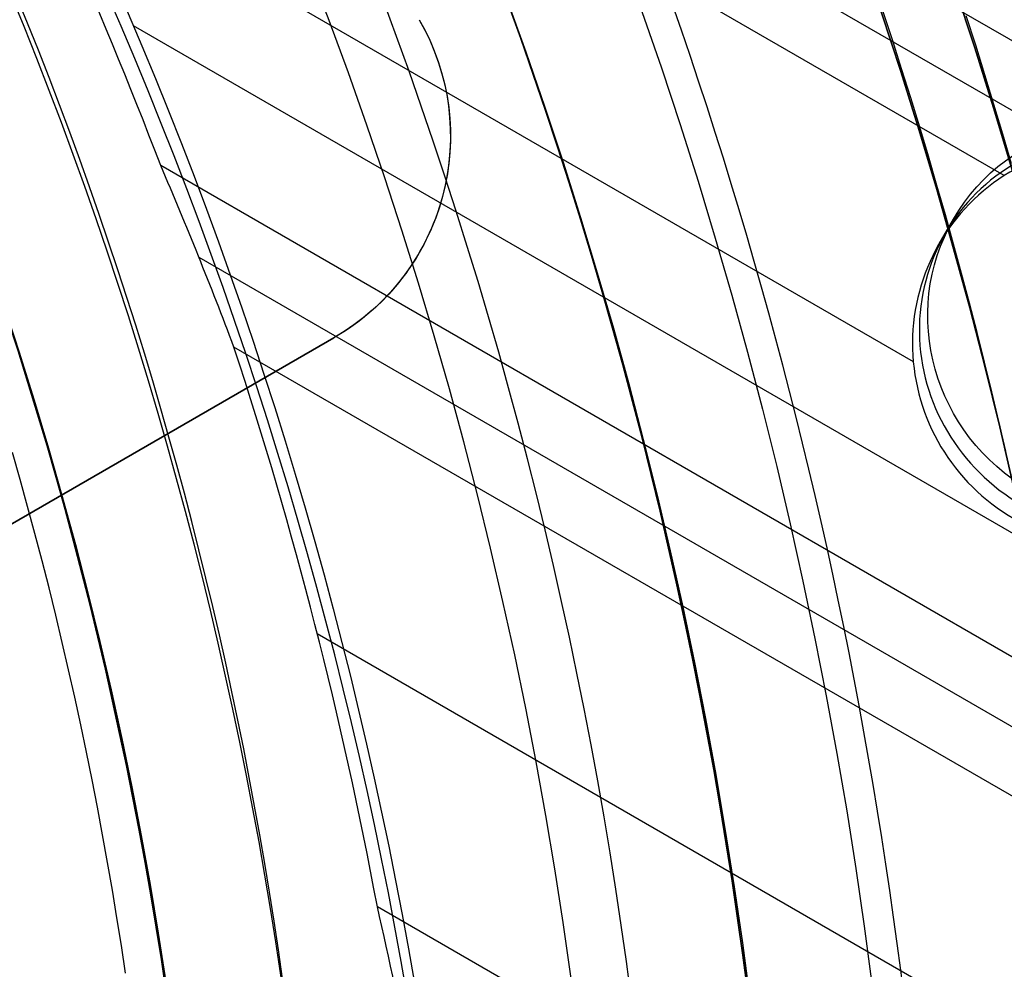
# Model space of a CAD drawing. Extents: x 19329 to 20306, y -2029 to -1182.
# Tile 57 of 66: x 19867 to 19880, y -1704 to -1692. Entities that reach past the tile are written whole.
import ezdxf

# ---------------------------------------------------------------- set-up
doc = ezdxf.new("R2010")
doc.units = 0
doc.layers.get('0').update_dxf_attribs({"linetype": 'CONTINUOUS'})
doc.layers.add('COLOR', color=7, linetype='CONTINUOUS')

msp = doc.modelspace()

# ---------------------------------------------------------------- linework, layer by layer
for p, q in [((20300.95874760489, -1934.874034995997, 53.12237642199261), (19867.95508140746, -1684.879251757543, 53.12237642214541)), ((19867.5667707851, -1685.55182548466, 53.54531990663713), (19881.10923237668, -1693.370569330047, 53.54531990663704)), ((19880.11541527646, -1693.693553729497, 53.96826339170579), (19867.17846016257, -1686.224399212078, 53.96826339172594)), ((19867.51220241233, -1689.487939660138, 54.33859664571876), (19878.94321702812, -1696.087639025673, 54.33859664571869)), ((20298.21375134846, -1939.628507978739, 56.44244927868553), (19868.90339399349, -1691.766057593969, 56.44244927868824)), ((20297.52268855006, -1940.825463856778, 54.7089298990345), (19869.25357596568, -1693.564176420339, 54.70892989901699)), ((19879.27788851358, -1694.571542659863, 54.1337583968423), (19879.46113234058, -1694.254155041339, 55.72119082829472)), ((19869.74523074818, -1694.74479841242, 55.13187338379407), (20297.13437792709, -1941.498037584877, 55.13187338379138)), ((19871.48369139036, -1695.784180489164, 261.0844421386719), (19848.96703089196, -1708.784180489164, 261.0844421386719)), ((19861.95741194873, -1701.284180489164, 258.0844421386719), (19871.48369139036, -1695.784180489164, 258.0844421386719)), ((20296.74606730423, -1942.170611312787, 55.55481686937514), (19870.19625731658, -1695.901963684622, 55.55481686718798)), ((19871.48369139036, -1695.784180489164, 258.0844421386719), (19871.48369139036, -1695.784180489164, 261.0844421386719)), ((19871.26964123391, -1699.592536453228, 55.92515012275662), (20295.41634840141, -1944.473752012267, 55.92515012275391)), ((20294.08662949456, -1946.776892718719, 56.29548337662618), (19872.04268126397, -1703.109705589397, 56.29548337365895))]:
    msp.add_line(p, q)
at = {"extrusion": (0.1124755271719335, 0.194813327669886, 0.9743700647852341)}
msp.add_lwpolyline([(-18054.37167406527, -8257.823916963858), (-18054.88222366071, -8257.51494856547), (-18055.39076947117, -8257.201283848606), (-18055.89725107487, -8256.882941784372), (-18056.4016082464, -8256.559942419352), (-18056.90378097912, -8256.232306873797), (-18057.40370950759, -8255.900057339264), (-18057.90133433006, -8255.563217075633), (-18058.39659623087, -8255.221810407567), (-18058.88943630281, -8254.87586272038), (-18059.37979596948, -8254.525400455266), (-18059.86761700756, -8254.170451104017), (-18060.35284156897, -8253.811043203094), (-18060.83541220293, -8253.447206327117), (-18061.31527187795, -8253.07897108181), (-18061.79236400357, -8252.706369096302), (-18062.26663245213, -8252.3294330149), (-18062.73802158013, -8251.948196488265), (-18063.2064762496, -8251.562694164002), (-18063.67194184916, -8251.172961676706), (-18064.13436431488, -8250.779035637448), (-18064.59369015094, -8250.380953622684), (-18065.04986644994, -8249.978754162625), (-18065.50284091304, -8249.572476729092), (-18065.95256186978, -8249.16216172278), (-18066.39897829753, -8248.747850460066), (-18066.84203984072, -8248.32958515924), (-18067.28169682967, -8247.90740892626), (-18067.71790029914, -8247.481365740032), (-18068.1506020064, -8247.051500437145), (-18068.57975444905, -8246.617858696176), (-18069.00531088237, -8246.180487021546), (-18069.42722533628, -8245.73943272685), (-18069.84545263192, -8245.294743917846), (-18070.25994839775, -8244.846469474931), (-18070.67066908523, -8244.394659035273), (-18071.07757198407, -8243.939362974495), (-18071.48061523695, -8243.480632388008), (-18071.87975785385, -8243.018519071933), (-18072.27495972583, -8242.55307550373), (-18072.66618163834, -8242.084354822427), (-18073.05338528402, -8241.61241080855), (-18073.436533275, -8241.137297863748), (-18073.81558915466, -8240.659070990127), (-18074.19051740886, -8240.177785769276), (-18074.56128347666, -8239.693498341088), (-18074.9278537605, -8239.206265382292), (-18075.29019563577, -8238.716144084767), (-18075.64827745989, -8238.223192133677), (-18076.00206858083, -8237.727467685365), (-18076.35153934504, -8237.229029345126), (-18076.69666110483, -8236.727936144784), (-18077.03740622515, -8236.224247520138), (-18077.37374808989, -8235.718023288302), (-18077.70566110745, -8235.209323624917), (-18078.03312071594, -8234.698209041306), (-18078.35610338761, -8234.184740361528), (-18078.67458663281, -8233.668978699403), (-18078.98854900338, -8233.150985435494), (-18079.29797009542, -8232.630822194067), (-18079.60283055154, -8232.108550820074), (-18079.90311206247, -8231.584233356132), (-18080.19879736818, -8231.057932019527), (-18080.48987025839, -8230.529709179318), (-18080.77631557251, -8229.999627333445), (-18081.05811919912, -8229.467749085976), (-18081.33526807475, -8228.934137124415), (-18081.60775018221, -8228.398854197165), (-18081.87555454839, -8227.861963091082), (-18082.1386712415, -8227.323526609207), (-18082.39709136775, -8226.783607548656), (-18082.65080706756, -8226.242268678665), (-18082.89981151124, -8225.699572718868), (-18083.14409889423, -8225.15558231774), (-18083.38366443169, -8224.61036003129), (-18083.61850435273, -8224.063968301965), (-18083.8486158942, -8223.51646943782), (-18084.07399729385, -8222.967925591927), (-18084.29464778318, -8222.418398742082), (-18084.51056757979, -8221.867950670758), (-18084.7217578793, -8221.316642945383), (-18084.92822084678, -8220.764536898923), (-18085.1299596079, -8220.211693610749), (-18085.32697823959, -8219.658173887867), (-18085.51928176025, -8219.104038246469), (-18085.70687611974, -8218.549346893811), (-18085.88976818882, -8217.994159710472), (-18086.06796574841, -8217.438536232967), (-18086.24147747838, -8216.882535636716), (-18086.41031294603, -8216.326216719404), (-18086.57448259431, -8215.769637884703), (-18086.73399772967, -8215.212857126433), (-18086.88887050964, -8214.655932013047), (-18087.03911393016, -8214.098919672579), (-18087.1847418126, -8213.541876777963), (-18087.32576879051, -8212.984859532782), (-18087.46221029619, -8212.427923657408), (-18087.59408254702, -8211.871124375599), (-18087.72140253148, -8211.314516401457), (-18087.84418799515, -8210.758153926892), (-18087.96245742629, -8210.202090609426), (-18088.07623004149, -8209.646379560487), (-18088.18552577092, -8209.091073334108), (-18088.29036524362, -8208.536223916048), (-18088.39076977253, -8207.981882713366), (-18088.48676133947, -8207.428100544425), (-18088.57836257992, -8206.874927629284), (-18088.66559676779, -8206.322413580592), (-18088.74848780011, -8205.77060739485), (-18088.82706018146, -8205.21955744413), (-18088.90133900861, -8204.669311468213), (-18088.97134995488, -8204.119916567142), (-18089.03711925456, -8203.571419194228), (-18089.09867368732, -8203.023865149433), (-18089.15604056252, -8202.477299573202), (-18089.20924770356, -8201.931766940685), (-18089.25832343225, -8201.387311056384), (-18089.30329655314, -8200.843975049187), (-18089.34419633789, -8200.301801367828), (-18089.38105250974, -8199.76083177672), (-18089.41389522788, -8199.221107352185), (-18089.44275507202, -8198.682668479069), (-18089.46766302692, -8198.14555484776), (-18089.48865046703, -8197.609805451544), (-18089.50574914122, -8197.075458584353), (-18089.51899115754, -8196.542551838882), (-18089.52840896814, -8196.011122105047), (-18089.53403535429, -8195.481205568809), (-18089.5359034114, -8194.952837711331), (-18089.53410419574, -8194.434296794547), (-18089.52868554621, -8193.914263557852), (-18089.51961616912, -8193.392771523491), (-18089.50686506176, -8192.869854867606), (-18089.49040152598, -8192.3455484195), (-18089.4701951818, -8191.819887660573), (-18089.4462159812, -8191.29290872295), (-18089.41843422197, -8190.764648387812), (-18089.38682056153, -8190.235144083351), (-18089.35134603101, -8189.704433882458), (-18089.31198204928, -8189.172556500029), (-18089.26870043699, -8188.63955128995), (-18089.22147343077, -8188.105458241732), (-18089.17027369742, -8187.570317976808), (-18089.11507434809, -8187.034171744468), (-18089.05584895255, -8186.497061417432), (-18088.99257155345, -8185.95902948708), (-18088.92521668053, -8185.4201190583), (-18088.85375936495, -8184.880373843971), (-18088.77817515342, -8184.339838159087), (-18088.69844012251, -8183.798556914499), (-18088.61453089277, -8183.256575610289), (-18088.52642464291, -8182.713940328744), (-18088.43409912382, -8182.170697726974), (-18088.33753267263, -8181.62689502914), (-18088.23670422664, -8181.082580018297), (-18088.13159333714, -8180.537801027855), (-18088.02218018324, -8179.992606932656), (-18087.90844558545, -8179.447047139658), (-18087.79037101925, -8178.901171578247), (-18087.66793862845, -8178.355030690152), (-18087.54113123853, -8177.808675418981), (-18087.40993236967, -8177.262157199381), (-18087.27432624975, -8176.715527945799), (-18087.1342978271, -8176.168840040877), (-18086.9898327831, -8175.622146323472), (-18086.84091754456, -8175.075500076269), (-18086.68753929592, -8174.528955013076), (-18086.52968599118, -8173.982565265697), (-18086.3673463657, -8173.436385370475), (-18086.20050994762, -8172.890470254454), (-18086.02916706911, -8172.344875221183), (-18085.85330887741, -8171.799655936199), (-18085.67292734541, -8171.254868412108), (-18085.48801528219, -8170.710568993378), (-18085.29856634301, -8170.166814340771), (-18085.10457503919, -8169.623661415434), (-18084.90603674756, -8169.081167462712), (-18084.70294771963, -8168.539389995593), (-18084.49530509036, -8167.998386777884), (-18084.28310688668, -8167.458215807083), (-18084.06635203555, -8166.918935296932), (-18083.84504037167, -8166.380603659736), (-18083.61917264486, -8165.843279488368), (-18083.38875052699, -8165.307021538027), (-18083.15377661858, -8164.771888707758), (-18082.91425445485, -8164.237940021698), (-18082.67018851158, -8163.705234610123), (-18082.42158421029, -8163.173831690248), (-18082.16844792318, -8162.643790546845), (-18081.91078697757, -8162.115170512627), (-18081.64860965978, -8161.588030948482), (-18081.38192521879, -8161.062431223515), (-18081.11074386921, -8160.538430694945), (-18080.83507679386, -8160.016088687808), (-18080.55493614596, -8159.495464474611), (-18080.27033505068, -8158.976617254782), (-18079.98128760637, -8158.459606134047), (-18079.68780888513, -8157.944490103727), (-18079.38991493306, -8157.431328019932), (-18079.08762276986, -8156.920178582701), (-18078.78095038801, -8156.41110031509), (-18078.46991675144, -8155.904151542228), (-18078.15454179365, -8155.399390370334), (-18077.83484641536, -8154.896874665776), (-18077.51085248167, -8154.39666203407), (-18077.1825828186, -8153.898809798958), (-18076.85006120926, -8153.403374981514), (-18076.51331238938, -8152.910414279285), (-18076.17236204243, -8152.419984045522), (-18075.82723679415, -8151.932140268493), (-18075.47796420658, -8151.446938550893), (-18075.12457277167, -8150.964434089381), (-18074.76709190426, -8150.484681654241), (-18074.40555193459, -8150.007735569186), (-18074.03998410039, -8149.533649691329), (-18073.67042053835, -8149.062477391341), (-18073.29689427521, -8148.594271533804), (-18072.91943921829, -8148.12908445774), (-18072.53809014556, -8147.666967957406), (-18072.15288269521, -8147.207973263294), (-18071.76385335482, -8146.752151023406), (-18071.37103944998, -8146.29955128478), (-18070.97447913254, -8145.850223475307), (-18070.57421136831, -8145.404216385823), (-18070.1702759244, -8144.961578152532), (-18069.76271335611, -8144.522356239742), (-18069.35156499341, -8144.086597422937), (-18068.93687292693, -8143.654347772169), (-18068.51867999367, -8143.225652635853), (-18068.09702976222, -8142.800556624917), (-18067.67196651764, -8142.379103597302), (-18067.24353524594, -8141.961336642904), (-18066.81178161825, -8141.547298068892), (-18066.37675197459, -8141.137029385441), (-18065.93849330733, -8140.730571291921), (-18065.49705324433, -8140.327963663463), (-18065.05248003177, -8139.929245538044), (-18064.60482251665, -8139.534455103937), (-18064.15413012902, -8139.143629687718), (-18063.70045286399, -8138.756805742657), (-18063.24384126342, -8138.374018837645), (-18062.78434639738, -8137.995303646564), (-18062.32201984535, -8137.620693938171), (-18061.85691367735, -8137.250222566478), (-18061.38908043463, -8136.883921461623), (-18060.91857311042, -8136.521821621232), (-18060.4454451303, -8136.163953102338), (-18059.96975033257, -8135.810345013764), (-18059.49154294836, -8135.461025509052), (-18059.01087758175, -8135.116021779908), (-18058.5278091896, -8134.77536005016), (-18058.04239306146, -8134.439065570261), (-18057.55468479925, -8134.107162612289), (-18057.06474029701, -8133.779674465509), (-18056.57261572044, -8133.456623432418), (-18056.07836748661, -8133.138030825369), (-18055.58205224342, -8132.823916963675)], dxfattribs=at)
at = {"extrusion": (0.1124755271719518, 0.1948133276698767, 0.9743700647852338)}
msp.add_lwpolyline([(-18053.46081628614, -8132.823916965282), (-18053.98188590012, -8133.128708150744), (-18054.50100556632, -8133.438358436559), (-18055.01811201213, -8133.752850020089), (-18055.53314213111, -8134.072163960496), (-18056.04603300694, -8134.396280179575), (-18056.5567219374, -8134.725177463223), (-18057.06514645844, -8135.058833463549), (-18057.5712443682, -8135.397224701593), (-18058.07495375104, -8135.740326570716), (-18058.57621300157, -8136.088113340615), (-18059.07496084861, -8136.440558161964), (-18059.57113637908, -8136.797633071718), (-18060.06467906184, -8137.159308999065), (-18060.55552877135, -8137.525555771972), (-18061.04362581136, -8137.896342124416), (-18061.52891093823, -8138.271635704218), (-18062.01132538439, -8138.651403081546), (-18062.49081088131, -8139.035609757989), (-18062.96730968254, -8139.424220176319), (-18063.44076458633, -8139.817197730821), (-18063.91111895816, -8140.214504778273), (-18064.37831675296, -8140.616102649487), (-18064.84230253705, -8141.021951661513), (-18065.30302150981, -8141.432011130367), (-18065.76041952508, -8141.846239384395), (-18066.21444311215, -8142.264593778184), (-18066.66503949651, -8142.687030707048), (-18067.11215662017, -8143.113505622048), (-18067.55574316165, -8143.543973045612), (-18067.99574855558, -8143.978386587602), (-18068.43212301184, -8144.416698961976), (-18068.86481753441, -8144.858862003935), (-18069.29378393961, -8145.304826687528), (-18069.71897487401, -8145.754543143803), (-18070.1403438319, -8146.207960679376), (-18070.5578451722, -8146.665027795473), (-18070.9714341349, -8147.125692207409), (-18071.38106685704, -8147.589900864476), (-18071.78670038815, -8148.057599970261), (-18072.18829270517, -8148.528735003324), (-18072.58580272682, -8149.003250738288), (-18072.97919032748, -8149.481091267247), (-18073.36841635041, -8149.96220002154), (-18073.7534426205, -8150.446519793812), (-18074.13423195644, -8150.933992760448), (-18074.51074818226, -8151.424560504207), (-18074.88295613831, -8151.918164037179), (-18075.25082169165, -8152.414743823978), (-18075.61431174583, -8152.914239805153), (-18075.97339425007, -8153.416591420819), (-18076.32803820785, -8153.921737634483), (-18076.67821368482, -8154.429616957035), (-18077.0238918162, -8154.940167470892), (-18077.36504481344, -8155.453326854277), (-18077.70164597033, -8155.969032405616), (-18078.03366966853, -8156.487221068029), (-18078.36109138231, -8157.007829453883), (-18078.6838876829, -8157.53079386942), (-18079.00203624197, -8158.056050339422), (-18079.31551583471, -8158.583534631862), (-18079.62430634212, -8159.113182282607), (-18079.92838875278, -8159.644928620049), (-18080.22774516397, -8160.178708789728), (-18080.52235878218, -8160.714457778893), (-18080.81221392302, -8161.252110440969), (-18081.09729601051, -8161.791601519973), (-18081.37759157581, -8162.332865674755), (-18081.65308825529, -8162.875837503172), (-18081.92377478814, -8163.420451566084), (-18082.18964101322, -8163.966642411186), (-18082.45067786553, -8164.514344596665), (-18082.70687737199, -8165.063492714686), (-18082.9582326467, -8165.614021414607), (-18083.20473788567, -8166.165865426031), (-18083.44638836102, -8166.718959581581), (-18083.68318041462, -8167.273238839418), (-18083.91511145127, -8167.828638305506), (-18084.14217993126, -8168.385093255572), (-18084.36438536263, -8168.94253915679), (-18084.58172829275, -8169.500911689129), (-18084.79421029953, -8170.060146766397), (-18085.00183398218, -8170.620180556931), (-18085.20460295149, -8171.180949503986), (-18085.40252181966, -8171.742390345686), (-18085.59559618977, -8172.304440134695), (-18085.78383264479, -8172.867036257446), (-18085.96723873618, -8173.43011645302), (-18086.1458229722, -8173.993618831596), (-18086.31959480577, -8174.557481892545), (-18086.48856462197, -8175.121644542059), (-18086.65274372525, -8175.686046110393), (-18086.8121443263, -8176.250626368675), (-18086.96677952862, -8176.815325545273), (-18087.11666331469, -8177.380084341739), (-18087.26181053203, -8177.944843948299), (-18087.4022368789, -8178.509546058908), (-18087.53795888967, -8179.07413288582), (-18087.66899392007, -8179.638547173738), (-18087.79536013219, -8180.202732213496), (-18087.91707647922, -8180.766631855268), (-18088.03416269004, -8181.330190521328), (-18088.14663925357, -8181.89335321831), (-18088.25452740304, -8182.456065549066), (-18088.3578491, -8183.018273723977), (-18088.45662701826, -8183.579924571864), (-18088.55088452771, -8184.140965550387), (-18088.64064567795, -8184.701344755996), (-18088.72593518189, -8185.261010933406), (-18088.80677839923, -8185.819913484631), (-18088.88320131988, -8186.37800247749), (-18088.95523054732, -8186.935228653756), (-18089.02289328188, -8187.491543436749), (-18089.08621730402, -8188.046898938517), (-18089.14523095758, -8188.601247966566), (-18089.19996313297, -8189.154544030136), (-18089.25044325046, -8189.706741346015), (-18089.29670124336, -8190.257794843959), (-18089.3387675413, -8190.807660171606), (-18089.37667305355, -8191.356293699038), (-18089.41044915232, -8191.903652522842), (-18089.44012765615, -8192.44969446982), (-18089.46574081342, -8192.994378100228), (-18089.48732128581, -8193.537662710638), (-18089.50490213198, -8194.079508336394), (-18089.51851679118, -8194.619875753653), (-18089.5281990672, -8195.158726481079), (-18089.53398311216, -8195.696022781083), (-18089.53590341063, -8196.231727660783), (-18089.53415174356, -8196.743370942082), (-18089.5288765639, -8197.256467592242), (-18089.52004780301, -8197.770985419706), (-18089.50763566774, -8198.286891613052), (-18089.49161065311, -8198.804152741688), (-18089.47194355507, -8199.322734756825), (-18089.44860548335, -8199.842602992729), (-18089.42156787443, -8200.363722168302), (-18089.3908025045, -8200.886056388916), (-18089.35628150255, -8201.409569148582), (-18089.31797736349, -8201.934223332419), (-18089.27586296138, -8202.459981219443), (-18089.22991156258, -8202.986804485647), (-18089.18009683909, -8203.51465420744), (-18089.12639288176, -8204.043490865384), (-18089.06877421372, -8204.573274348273), (-18089.00721580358, -8205.103963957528), (-18088.9416930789, -8205.635518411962), (-18088.87218193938, -8206.167895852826), (-18088.79865877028, -8206.701053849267), (-18088.72110045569, -8207.234949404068), (-18088.63948439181, -8207.769538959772), (-18088.55378850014, -8208.304778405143), (-18088.46399124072, -8208.840623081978), (-18088.37007162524, -8209.377027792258), (-18088.27200923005, -8209.913946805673), (-18088.16978420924, -8210.451333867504), (-18088.06337730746, -8210.989142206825), (-18087.95276987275, -8211.527324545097), (-18087.83794386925, -8212.065833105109), (-18087.71888188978, -8212.60461962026), (-18087.59556716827, -8213.143635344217), (-18087.46798359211, -8213.682831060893), (-18087.33611571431, -8214.222157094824), (-18087.19994876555, -8214.76156332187), (-18087.05946866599, -8215.300999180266), (-18086.91466203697, -8215.840413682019), (-18086.7655162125, -8216.379755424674), (-18086.61201925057, -8216.918972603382), (-18086.45415994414, -8217.458013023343), (-18086.29192783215, -8217.996824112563), (-18086.12531321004, -8218.53535293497), (-18085.9543071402, -8219.073546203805), (-18085.77890146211, -8219.611350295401), (-18085.5990888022, -8220.148711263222), (-18085.41486258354, -8220.685574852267), (-18085.22621703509, -8221.221886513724), (-18085.03314720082, -8221.757591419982), (-18084.83564894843, -8222.292634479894), (-18084.63371897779, -8222.826960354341), (-18084.42735482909, -8223.360513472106), (-18084.21655489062, -8223.893238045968), (-18084.0013184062, -8224.425078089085), (-18083.78164548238, -8224.955977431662), (-18083.5575370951, -8225.48587973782), (-18083.32899509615, -8226.014728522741), (-18083.09602221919, -8226.542467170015), (-18082.85862208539, -8227.069038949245), (-18082.61679920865, -8227.594387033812), (-18082.37055900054, -8228.118454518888), (-18082.11990777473, -8228.641184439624), (-18081.86485275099, -8229.162519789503), (-18081.60540205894, -8229.682403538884), (-18081.34156474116, -8230.200778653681), (-18081.07335075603, -8230.717588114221), (-18080.80077098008, -8231.232774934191), (-18080.52383720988, -8231.746282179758), (-18080.24256216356, -8232.258052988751), (-18079.95695948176, -8232.768030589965), (-18079.66704372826, -8233.276158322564), (-18079.37283039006, -8233.782379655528), (-18079.07433587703, -8234.286638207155), (-18078.7715775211, -8234.788877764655), (-18078.46457357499, -8235.289042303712), (-18078.15334321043, -8235.787076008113), (-18077.83790651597, -8236.282923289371), (-18077.51828449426, -8236.776528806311), (-18077.19449905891, -8237.267837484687), (-18076.86657303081, -8237.756794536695), (-18076.53453013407, -8238.243345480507), (-18076.1983949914, -8238.727436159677), (-18075.85819311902, -8239.209012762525), (-18075.51395092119, -8239.688021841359), (-18075.16569568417, -8240.16441033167), (-18074.81345556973, -8240.638125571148), (-18074.45725960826, -8241.10911531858), (-18074.09713769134, -8241.577327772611), (-18073.73312056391, -8242.042711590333), (-18073.36523981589, -8242.505215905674), (-18072.99352787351, -8242.964790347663), (-18072.61801799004, -8243.421385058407), (-18072.23874423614, -8243.874950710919), (-18071.85574148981, -8244.325438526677), (-18071.46904542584, -8244.77280029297), (-18071.07869250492, -8245.216988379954), (-18070.68471996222, -8245.657955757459), (-18070.28716579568, -8246.095656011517), (-18069.88606875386, -8246.530043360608), (-18069.48146832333, -8246.961072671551), (-18069.0734047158, -8247.38869947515), (-18068.66191885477, -8247.812879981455), (-18068.24705236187, -8248.23357109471), (-18067.82884754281, -8248.650730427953), (-18067.40734737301, -8249.06431631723), (-18066.9825954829, -8249.474287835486), (-18066.55463614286, -8249.880604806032), (-18066.12351424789, -8250.283227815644), (-18065.68927530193, -8250.682118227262), (-18065.25196540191, -8251.077238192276), (-18064.81163122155, -8251.468550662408), (-18064.36831999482, -8251.85601940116), (-18063.92207949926, -8252.239608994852), (-18063.47295803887, -8252.619284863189), (-18063.02100442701, -8252.995013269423), (-18062.56626796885, -8253.366761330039), (-18062.1087984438, -8253.734497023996), (-18061.6486460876, -8254.098189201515), (-18061.18586157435, -8254.457807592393), (-18060.72049599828, -8254.813322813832), (-18060.25260085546, -8255.164706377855), (-18059.78222802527, -8255.511930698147), (-18059.30942975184, -8255.85496909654), (-18058.83425862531, -8256.193795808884), (-18058.35676756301, -8256.528385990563), (-18057.8770097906, -8256.858715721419), (-18057.39503882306, -8257.18476201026), (-18056.91090844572, -8257.50650279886), (-18056.42467269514, -8257.82391696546)], dxfattribs=at)
at = {"extrusion": (0.1124755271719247, 0.1948133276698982, 0.9743700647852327)}
msp.add_lwpolyline([(-18059.82186219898, -8132.823916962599), (-18060.29727702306, -8133.159034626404), (-18060.77044049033, -8133.498225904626), (-18061.24130344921, -8133.84146741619), (-18061.70981704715, -8134.18873495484), (-18062.1759327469, -8134.540003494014), (-18062.63960234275, -8134.895247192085), (-18063.10077797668, -8135.254439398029), (-18063.55941215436, -8135.617552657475), (-18064.01545776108, -8135.984558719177), (-18064.4688680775, -8136.355428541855), (-18064.91959679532, -8136.730132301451), (-18065.36759803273, -8137.108639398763), (-18065.81282634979, -8137.490918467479), (-18066.25523676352, -8137.876937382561), (-18066.69478476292, -8138.266663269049), (-18067.13142632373, -8138.660062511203), (-18067.56511792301, -8139.057100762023), (-18067.9958165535, -8139.457742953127), (-18068.42347973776, -8139.861953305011), (-18068.84806554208, -8140.269695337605), (-18069.26953259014, -8140.680931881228), (-18069.68784007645, -8141.09562508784), (-18070.10294777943, -8141.513736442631), (-18070.5148160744, -8141.93522677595), (-18070.92340594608, -8142.360056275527), (-18071.328679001, -8142.788184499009), (-18071.73059747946, -8143.219570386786), (-18072.12912426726, -8143.654172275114), (-18072.52422290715, -8144.091947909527), (-18072.91585760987, -8144.532854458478), (-18073.30399326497, -8144.976848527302), (-18073.68859545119, -8145.423886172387), (-18074.06963044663, -8145.873922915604), (-18074.44706523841, -8146.326913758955), (-18074.8208675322, -8146.782813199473), (-18075.19100576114, -8147.241575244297), (-18075.55744909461, -8147.703153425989), (-18075.92016744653, -8148.167500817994), (-18076.27913148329, -8148.634570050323), (-18076.6343126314, -8149.104313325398), (-18076.98568308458, -8149.576682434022), (-18077.33321581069, -8150.051628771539), (-18077.67688455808, -8150.529103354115), (-18078.01666386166, -8151.009056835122), (-18078.35252904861, -8151.491439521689), (-18078.68445624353, -8151.976201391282), (-18079.01242237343, -8152.463292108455), (-18079.33640517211, -8152.95266104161), (-18079.65638318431, -8153.444257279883), (-18079.9723357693, -8153.938029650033), (-18080.28424310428, -8154.433926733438), (-18080.59208618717, -8154.931896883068), (-18080.89584683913, -8155.431888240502), (-18081.19550770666, -8155.933848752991), (-18081.49105226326, -8156.437726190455), (-18081.78246481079, -8156.943468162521), (-18082.06973048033, -8157.451022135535), (-18082.35283523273, -8157.960335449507), (-18082.63176585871, -8158.47135533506), (-18082.90650997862, -8158.984028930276), (-18083.17705604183, -8159.498303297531), (-18083.44339332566, -8160.014125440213), (-18083.70551193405, -8160.531442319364), (-18083.96340279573, -8161.050200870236), (-18084.21705766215, -8161.570348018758), (-18084.46646910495, -8162.091830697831), (-18084.71163051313, -8162.614595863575), (-18084.95253608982, -8163.138590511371), (-18085.18918084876, -8163.663761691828), (-18085.42156061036, -8164.19005652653), (-18085.64967199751, -8164.717422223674), (-18085.87351243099, -8165.245806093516), (-18086.09308012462, -8165.775155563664), (-18086.30837407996, -8166.30541819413), (-18086.51939408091, -8166.836541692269), (-18086.72614068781, -8167.368473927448), (-18086.92861523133, -8167.901162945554), (-18087.12681980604, -8168.434556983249), (-18087.32075726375, -8168.968604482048), (-18087.51043120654, -8169.503254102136), (-18087.69584597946, -8170.038454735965), (-18087.87700666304, -8170.574155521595), (-18088.05391906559, -8171.110305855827), (-18088.2265897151, -8171.646855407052), (-18088.39502585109, -8172.183754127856), (-18088.55923541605, -8172.720952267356), (-18088.71922704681, -8173.258400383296), (-18088.87501006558, -8173.796049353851), (-18089.0265944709, -8174.333850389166), (-18089.17399092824, -8174.871755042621), (-18089.3172107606, -8175.409715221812), (-18089.45626593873, -8175.947683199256), (-18089.59116907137, -8176.485611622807), (-18089.72193339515, -8177.023453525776), (-18089.84857276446, -8177.561162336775), (-18089.97110164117, -8178.098691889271), (-18090.08953508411, -8178.635996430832), (-18090.20388873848, -8179.173030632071), (-18090.31417882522, -8179.709749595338), (-18090.4204221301, -8180.246108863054), (-18090.52263599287, -8180.782064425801), (-18090.62083829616, -8181.317572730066), (-18090.71504745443, -8181.852590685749), (-18090.80528240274, -8182.387075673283), (-18090.89156258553, -8182.920985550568), (-18090.97390794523, -8183.454278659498), (-18091.05233891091, -8183.986913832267), (-18091.12687638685, -8184.51885039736), (-18091.19754174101, -8185.050048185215), (-18091.26435679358, -8185.580467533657), (-18091.32734380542, -8186.11006929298), (-18091.38652546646, -8186.638814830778), (-18091.44192488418, -8187.166666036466), (-18091.49356557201, -8187.693585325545), (-18091.54147143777, -8188.219535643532), (-18091.58566677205, -8188.744480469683), (-18091.62617623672, -8189.268383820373), (-18091.66302485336, -8189.791210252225), (-18091.69623799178, -8190.312924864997), (-18091.7258413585, -8190.833493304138), (-18091.75186098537, -8191.352881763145), (-18091.77432321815, -8191.871056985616), (-18091.79325470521, -8192.38798626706), (-18091.80868238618, -8192.903637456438), (-18091.82063348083, -8193.417978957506), (-18091.82913547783, -8193.930979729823), (-18091.83421612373, -8194.442609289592), (-18091.83590341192, -8194.95283771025), (-18091.83415593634, -8195.472086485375), (-18091.8288937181, -8195.992785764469), (-18091.82008726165, -8196.514903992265), (-18091.80770733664, -8197.038409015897), (-18091.79172498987, -8197.563268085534), (-18091.77211155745, -8198.089447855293), (-18091.74883867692, -8198.616914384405), (-18091.72187829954, -8199.145633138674), (-18091.6912027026, -8199.675568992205), (-18091.6567845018, -8200.206686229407), (-18091.61859666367, -8200.738948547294), (-18091.57661251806, -8201.272319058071), (-18091.53080577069, -8201.806760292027), (-18091.48115051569, -8202.342234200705), (-18091.42762124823, -8202.878702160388), (-18091.37019287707, -8203.416124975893), (-18091.30884073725, -8203.954462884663), (-18091.24354060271, -8204.49367556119), (-18091.17426869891, -8205.033722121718), (-18091.10100171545, -8205.574561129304), (-18091.02371681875, -8206.116150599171), (-18090.94239166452, -8206.658448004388), (-18090.85700441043, -8207.20141028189), (-18090.76753372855, -8207.744993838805), (-18090.67395881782, -8208.289154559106), (-18090.57625941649, -8208.833847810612), (-18090.47441581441, -8209.37902845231), (-18090.36840886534, -8209.924650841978), (-18090.25821999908, -8210.470668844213), (-18090.14383123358, -8211.017035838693), (-18090.02522518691, -8211.563704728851), (-18089.90238508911, -8212.11062795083), (-18089.77529479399, -8212.65775748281), (-18089.64393879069, -8213.205044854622), (-18089.50830221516, -8213.752441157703), (-18089.36837086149, -8214.299897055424), (-18089.22413119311, -8214.847362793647), (-18089.07557035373, -8215.39478821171), (-18088.92267617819, -8215.942122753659), (-18088.7654372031, -8216.489315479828), (-18088.60384267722, -8217.03631507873), (-18088.43788257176, -8217.583069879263), (-18088.26754759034, -8218.129527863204), (-18088.09282917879, -8218.67563667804), (-18087.91371953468, -8219.221343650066), (-18087.73021161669, -8219.7665957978), (-18087.54229915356, -8220.311339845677), (-18087.34997665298, -8220.855522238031), (-18087.15323941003, -8221.399089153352), (-18086.95208351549, -8221.941986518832), (-18086.74650586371, -8222.484160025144), (-18086.53650416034, -8223.025555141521), (-18086.32207692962, -8223.566117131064), (-18086.10322352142, -8224.105791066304), (-18085.87994411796, -8224.64452184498), (-18085.65223974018, -8225.182254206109), (-18085.42011225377, -8225.718932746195), (-18085.18356437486, -8226.254501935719), (-18084.9425996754, -8226.788906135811), (-18084.69722258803, -8227.322089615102), (-18084.44743841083, -8227.853996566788), (-18084.19325331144, -8228.384571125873), (-18083.93467433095, -8228.913757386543), (-18083.67170938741, -8229.441499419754), (-18083.40436727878, -8229.967741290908), (-18083.13265768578, -8230.492427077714), (-18082.85659117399, -8231.015500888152), (-18082.57617919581, -8231.536906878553), (-18082.2914340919, -8232.056589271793), (-18082.00236909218, -8232.574492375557), (-18081.70899831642, -8233.090560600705), (-18081.4113367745, -8233.60473847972), (-18081.1094003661, -8234.11697068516), (-18080.80320588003, -8234.627202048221), (-18080.49277099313, -8235.135377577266), (-18080.17811426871, -8235.641442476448), (-18079.8592551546, -8236.14534216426), (-18079.53621398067, -8236.647022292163), (-18079.20901195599, -8237.14642876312), (-18078.87767116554, -8237.643507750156), (-18078.54221456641, -8238.138205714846), (-18078.20266598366, -8238.63046942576), (-18077.85905010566, -8239.120245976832), (-18077.51139247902, -8239.60748280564), (-18077.15971950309, -8240.09212771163), (-18076.80405842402, -8240.57412887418), (-18076.44443732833, -8241.053434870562), (-18076.08088513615, -8241.529994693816), (-18075.71343159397, -8242.003757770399), (-18075.34210726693, -8242.474673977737), (-18074.96694353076, -8242.942693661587), (-18074.5879725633, -8243.407767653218), (-18074.2052273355, -8243.869847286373), (-18073.81874160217, -8244.32888441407), (-18073.4285498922, -8244.784831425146), (-18073.03468749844, -8245.237641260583), (-18072.6371904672, -8245.687267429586), (-18072.2360955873, -8246.133664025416), (-18071.83144037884, -8246.576785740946), (-18071.42326308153, -8247.016587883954), (-18071.01160264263, -8247.453026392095), (-18070.59649870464, -8247.88605784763), (-18070.17799159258, -8248.315639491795), (-18069.75612230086, -8248.741729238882), (-18069.33093248, -8249.16428568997), (-18068.90246442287, -8249.583268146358), (-18068.47076105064, -8249.998636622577), (-18068.03586589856, -8250.410351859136), (-18067.59782310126, -8250.81837533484), (-18067.1566773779, -8251.222669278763), (-18066.71247401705, -8251.623196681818), (-18066.2652588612, -8252.019921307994), (-18065.81507829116, -8252.412807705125), (-18065.36197921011, -8252.801821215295), (-18064.90600902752, -8253.186927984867), (-18064.44721564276, -8253.568094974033), (-18063.98564742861, -8253.94528996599), (-18063.52135321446, -8254.318481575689), (-18063.05438226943, -8254.687639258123), (-18062.58478428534, -8255.052733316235), (-18062.11260935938, -8255.413734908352), (-18061.6379079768, -8255.77061605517), (-18061.16073099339, -8256.123349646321), (-18060.68112961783, -8256.471909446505), (-18060.19915539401, -8256.816270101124), (-18059.71486018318, -8257.156407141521), (-18059.22829614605, -8257.492296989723), (-18058.73951572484, -8257.823916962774)], dxfattribs=at)
at = {"extrusion": (0.1124755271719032, 0.1948133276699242, 0.9743700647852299)}
msp.add_lwpolyline([(-18060.57947967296, -8257.823916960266), (-18061.04541041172, -8257.486593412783), (-18061.5090698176, -8257.145333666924), (-18061.97041101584, -8256.80016149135), (-18062.42938744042, -8256.451101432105), (-18062.88595284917, -8256.098178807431), (-18063.34006133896, -8255.741419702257), (-18063.79166736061, -8255.380850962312), (-18064.24072573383, -8255.01650018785), (-18064.68719166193, -8254.648395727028), (-18065.13102074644, -8254.27656666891), (-18065.57216900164, -8253.901042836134), (-18066.01059286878, -8253.521854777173), (-18066.44624923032, -8253.139033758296), (-18066.8790954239, -8252.752611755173), (-18067.30908925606, -8252.362621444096), (-18067.73618901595, -8251.969096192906), (-18068.16035348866, -8251.572070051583), (-18068.58154196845, -8251.171577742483), (-18068.99971427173, -8250.767654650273), (-18069.41483074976, -8250.360336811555), (-18069.8268523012, -8249.949660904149), (-18070.23574038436, -8249.535664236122), (-18070.64145702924, -8249.118384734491), (-18071.04396484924, -8248.697860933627), (-18071.44322705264, -8248.274131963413), (-18071.83920745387, -8247.847237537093), (-18072.23187048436, -8247.417217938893), (-18072.62118120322, -8246.984114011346), (-18073.00710530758, -8246.547967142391), (-18073.38960914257, -8246.108819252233), (-18073.76865971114, -8245.666712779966), (-18074.14422468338, -8245.221690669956), (-18074.51627240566, -8244.77379635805), (-18074.88477190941, -8244.323073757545), (-18075.24969291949, -8243.869567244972), (-18075.61100586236, -8243.413321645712), (-18075.9686818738, -8242.954382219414), (-18076.32269280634, -8242.492794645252), (-18076.67301123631, -8242.028605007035), (-18077.01961047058, -8241.561859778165), (-18077.36246455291, -8241.092605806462), (-18077.70154826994, -8240.620890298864), (-18078.03683715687, -8240.146760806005), (-18078.36830750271, -8239.670265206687), (-18078.69593635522, -8239.191451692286), (-18079.01970152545, -8238.710368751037), (-18079.33958159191, -8238.227065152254), (-18079.65555590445, -8237.741589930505), (-18079.96760458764, -8237.253992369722), (-18080.27570854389, -8236.764321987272), (-18080.57984945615, -8236.272628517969), (-18080.88000979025, -8235.778961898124), (-18081.1761727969, -8235.283372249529), (-18081.46832251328, -8234.78590986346), (-18081.75644376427, -8234.286625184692), (-18082.04052216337, -8233.785568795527), (-18082.32054411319, -8233.282791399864), (-18082.59649680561, -8232.778343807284), (-18082.86836822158, -8232.272276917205), (-18083.13614713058, -8231.764641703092), (-18083.39982308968, -8231.255489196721), (-18083.65938644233, -8230.744870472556), (-18083.91482831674, -8230.232836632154), (-18084.16614062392, -8229.719438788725), (-18084.4133160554, -8229.204728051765), (-18084.65634808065, -8228.6887555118), (-18084.89523094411, -8228.17157222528), (-18085.12995966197, -8227.653229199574), (-18085.36053001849, -8227.133777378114), (-18085.58693856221, -8226.613267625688), (-18085.80918260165, -8226.091750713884), (-18086.0272602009, -8225.569277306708), (-18086.24117017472, -8225.045897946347), (-18086.45091208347, -8224.521663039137), (-18086.65648622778, -8223.996622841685), (-18086.85789364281, -8223.470827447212), (-18087.05513609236, -8222.944326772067), (-18087.24821606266, -8222.417170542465), (-18087.43713675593, -8221.889408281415), (-18087.62190208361, -8221.361089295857), (-18087.80251665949, -8220.832262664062), (-18087.97898579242, -8220.302977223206), (-18088.15131547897, -8219.773281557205), (-18088.31951239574, -8219.24322398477), (-18088.48358389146, -8218.712852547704), (-18088.64353797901, -8218.182214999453), (-18088.79938332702, -8217.651358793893), (-18088.95112925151, -8217.12033107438), (-18089.09878570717, -8216.58917866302), (-18089.24236327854, -8216.057948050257), (-18089.381873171, -8215.52668538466), (-18089.51732720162, -8214.99543646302), (-18089.64873778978, -8214.464246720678), (-18089.77611794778, -8213.933161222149), (-18089.89948127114, -8213.402224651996), (-18090.0188419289, -8212.87148130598), (-18090.13421465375, -8212.340975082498), (-18090.24561473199, -8211.81074947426), (-18090.35305799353, -8211.280847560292), (-18090.45656080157, -8210.751311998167), (-18090.55614004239, -8210.222185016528), (-18090.65181311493, -8209.693508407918), (-18090.74359792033, -8209.165323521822), (-18090.8315128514, -8208.637671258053), (-18090.91557678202, -8208.110592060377), (-18090.99580905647, -8207.584125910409), (-18091.07222947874, -8207.058312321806), (-18091.14485830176, -8206.53319033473), (-18091.21371621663, -8206.008798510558), (-18091.27882434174, -8205.485174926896), (-18091.34020421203, -8204.962357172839), (-18091.39787776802, -8204.440382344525), (-18091.45186734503, -8203.919287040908), (-18091.50219566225, -8203.399107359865), (-18091.54888581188, -8202.879878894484), (-18091.59196124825, -8202.361636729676), (-18091.63144577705, -8201.84441543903), (-18091.6673635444, -8201.328249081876), (-18091.69973902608, -8200.81317120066), (-18091.72859701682, -8200.299214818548), (-18091.75396261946, -8199.786412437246), (-18091.77586123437, -8199.27479603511), (-18091.79431854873, -8198.764397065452), (-18091.80936052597, -8198.25524645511), (-18091.82101339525, -8197.74737460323), (-18091.82930364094, -8197.240811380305), (-18091.83425799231, -8196.735586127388), (-18091.8359034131, -8196.231727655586), (-18091.83411061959, -8195.705789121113), (-18091.82871167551, -8195.178362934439), (-18091.81967593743, -8194.649481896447), (-18091.80697304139, -8194.119179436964), (-18091.79057291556, -8193.587489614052), (-18091.77044579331, -8193.054447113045), (-18091.74656222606, -8192.520087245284), (-18091.71889309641, -8191.984445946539), (-18091.68740963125, -8191.447559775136), (-18091.65208341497, -8190.909465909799), (-18091.61288640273, -8190.370202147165), (-18091.56979093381, -8189.829806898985), (-18091.52276974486, -8189.288319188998), (-18091.47179598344, -8188.745778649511), (-18091.41684322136, -8188.202225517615), (-18091.35788546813, -8187.657700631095), (-18091.29489718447, -8187.112245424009), (-18091.22785329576, -8186.565901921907), (-18091.15672920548, -8186.018712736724), (-18091.08150080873, -8185.47072106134), (-18091.00214450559, -8184.921970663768), (-18090.91863721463, -8184.372505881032), (-18090.83095638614, -8183.822371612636), (-18090.73908001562, -8183.27161331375), (-18090.6429866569, -8182.72027698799), (-18090.54265543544, -8182.168409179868), (-18090.4380660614, -8181.616056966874), (-18090.32919884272, -8181.06326795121), (-18090.21603469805, -8180.510090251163), (-18090.09855516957, -8179.956572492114), (-18089.97674243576, -8179.402763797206), (-18089.85057932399, -8178.84871377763), (-18089.72004932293, -8178.294472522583), (-18089.58513659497, -8177.740090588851), (-18089.44582598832, -8177.185618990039), (-18089.302103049, -8176.631109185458), (-18089.1539540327, -8176.076613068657), (-18089.0013659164, -8175.522182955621), (-18088.84432640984, -8174.967871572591), (-18088.68282396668, -8174.413732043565), (-18088.51684779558, -8173.859817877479), (-18088.34638787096, -8173.306182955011), (-18088.17143494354, -8172.752881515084), (-18087.99198055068, -8172.199968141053), (-18087.80801702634, -8171.647497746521), (-18087.61953751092, -8171.095525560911), (-18087.42653596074, -8170.544107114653), (-18087.22900715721, -8169.99329822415), (-18087.02694671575, -8169.44315497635), (-18086.82035109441, -8168.893733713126), (-18086.60921760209, -8168.345091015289), (-18086.39354440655, -8167.797283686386), (-18086.17333054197, -8167.250368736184), (-18085.94857591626, -8166.704403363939), (-18085.71928131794, -8166.159444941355), (-18085.4854484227, -8165.615550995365), (-18085.24707979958, -8165.07277919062), (-18085.00417891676, -8164.531187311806), (-18084.756750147, -8163.990833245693), (-18084.5047987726, -8163.451774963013), (-18084.24833099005, -8162.914070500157), (-18083.98735391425, -8162.377777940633), (-18083.72187558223, -8161.842955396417), (-18083.45190495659, -8161.309660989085), (-18083.17745192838, -8160.777952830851), (-18082.89852731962, -8160.247889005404), (-18082.61514288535, -8159.719527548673), (-18082.32731131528, -8159.192926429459), (-18082.03504623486, -8158.66814352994), (-18081.73836220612, -8158.145236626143), (-18081.43727472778, -8157.62426336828), (-18081.13180023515, -8157.105281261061), (-18080.82195609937, -8156.588347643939), (-18080.50776062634, -8156.073519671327), (-18080.18923305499, -8155.56085429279), (-18079.86639355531, -8155.050408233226), (-18079.5392632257, -8154.542237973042), (-18079.20786408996, -8154.036399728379), (-18078.87221909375, -8153.532949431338), (-18078.53235210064, -8153.03194271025), (-18078.18828788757, -8152.533434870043), (-18077.84005213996, -8152.037480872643), (-18077.48767144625, -8151.544135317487), (-18077.13117329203, -8151.05345242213), (-18076.77058605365, -8150.565486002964), (-18076.40593899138, -8150.080289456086), (-18076.03726224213, -8149.597915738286), (-18075.66458681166, -8149.11841734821), (-18075.28794456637, -8148.641846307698), (-18074.90736822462, -8148.168254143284), (-18074.52289134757, -8147.697691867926), (-18074.13454832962, -8147.23020996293), (-18073.74237438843, -8146.765858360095), (-18073.3464055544, -8146.304686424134), (-18072.94667865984, -8145.846742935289), (-18072.54323132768, -8145.392076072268), (-18072.1361019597, -8144.940733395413), (-18071.72532972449, -8144.492761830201), (-18071.31095454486, -8144.048207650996), (-18070.89301708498, -8143.607116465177), (-18070.47155873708, -8143.169533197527), (-18070.0466216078, -8142.735502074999), (-18069.61824850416, -8142.305066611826), (-18069.18648291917, -8141.878269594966), (-18068.75136901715, -8141.45515306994), (-18068.31295161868, -8141.035758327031), (-18067.87127618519, -8140.620125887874), (-18067.42638880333, -8140.208295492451), (-18066.97833616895, -8139.80030608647), (-18066.52716557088, -8139.396195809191), (-18066.07292487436, -8138.996001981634), (-18065.61566250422, -8138.599761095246), (-18065.1554274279, -8138.20750880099), (-18064.69226913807, -8137.819279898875), (-18064.22623763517, -8137.435108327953), (-18063.75738340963, -8137.055027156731), (-18063.28575742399, -8136.679068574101), (-18062.81141109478, -8136.307263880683), (-18062.33439627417, -8135.939643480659), (-18061.85476523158, -8135.576236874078), (-18061.37257063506, -8135.217072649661), (-18060.88786553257, -8134.862178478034), (-18060.4007033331, -8134.511581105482), (-18059.91113778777, -8134.165306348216), (-18059.41922297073, -8133.823379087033), (-18058.92501326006, -8133.485823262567), (-18058.42856331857, -8133.152661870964), (-18057.9299280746, -8132.823916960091)], dxfattribs=at)
for points in [[(19870.82360608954, -1704.037158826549), (19870.76997472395, -1703.665477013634), (19870.71374836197, -1703.29418998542), (19870.65492597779, -1702.92331602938), (19870.59350654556, -1702.552873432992), (19870.52948903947, -1702.182880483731), (19870.46287243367, -1701.813355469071), (19870.39365570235, -1701.44431667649), (19870.32183781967, -1701.075782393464), (19870.24741775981, -1700.707770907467), (19870.17039449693, -1700.340300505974), (19870.0907670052, -1699.973389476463), (19870.0085342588, -1699.607056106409), (19869.9236952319, -1699.241318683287), (19869.83624889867, -1698.876195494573), (19869.74619423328, -1698.511704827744), (19869.6535302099, -1698.147864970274), (19869.5582558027, -1697.784694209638), (19869.46036998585, -1697.422210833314), (19869.35987173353, -1697.060433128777), (19869.2567600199, -1696.699379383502), (19869.15103381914, -1696.339067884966), (19869.04269210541, -1695.979516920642), (19868.93173385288, -1695.620744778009), (19868.81815803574, -1695.26276974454), (19868.70196362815, -1694.905610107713), (19868.58314960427, -1694.549284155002), (19868.46171493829, -1694.193810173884), (19868.33765860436, -1693.839206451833), (19868.21097957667, -1693.485491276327), (19868.08167682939, -1693.132682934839), (19867.94974933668, -1692.780799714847), (19867.81519607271, -1692.429859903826), (19867.67801601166, -1692.079881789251), (19867.5382081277, -1691.730883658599), (19867.395771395, -1691.382883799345)], [(19880.13421469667, -1697.240950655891), (19880.0452181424, -1696.858636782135), (19879.95386729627, -1696.476883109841), (19879.86016240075, -1696.095704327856), (19879.76410369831, -1695.715115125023), (19879.66569143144, -1695.33513019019), (19879.56492584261, -1694.955764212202), (19879.46180717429, -1694.577031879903), (19879.35633566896, -1694.198947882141), (19879.24851156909, -1693.82152690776), (19879.13833511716, -1693.444783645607), (19879.02580655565, -1693.068732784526), (19878.91092612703, -1692.693389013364), (19878.79369407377, -1692.318767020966), (19878.67411063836, -1691.944881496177), (19878.55217606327, -1691.571747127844)], [(19880.2088741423, -1693.540990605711), (19880.09697618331, -1693.158360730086), (19879.98268936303, -1692.776434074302), (19879.86601392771, -1692.395225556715), (19879.74695012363, -1692.014750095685), (19879.62549819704, -1691.635022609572)], [(19868.80107272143, -1703.966857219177), (19868.74693572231, -1703.609367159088), (19868.69029916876, -1703.252274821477), (19868.63116207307, -1702.89559781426), (19868.56952344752, -1702.539353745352), (19868.50538230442, -1702.18356022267), (19868.43873765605, -1701.828234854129), (19868.3695885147, -1701.473395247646), (19868.29793389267, -1701.119059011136), (19868.22377280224, -1700.765243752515), (19868.1471042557, -1700.4119670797), (19868.06792726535, -1700.059246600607), (19867.98624084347, -1699.70709992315), (19867.90204400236, -1699.355544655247), (19867.81533575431, -1699.004598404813), (19867.7261151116, -1698.654278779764), (19867.63438108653, -1698.304603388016), (19867.54013269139, -1697.955589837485), (19867.44336893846, -1697.607255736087), (19867.34408884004, -1697.259618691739)]]:
    msp.add_lwpolyline(points)
at = {"extrusion": (0, 0, -1)}
for centre, radius, start, end in [((-19817.78530688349, -1711.7758502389, -89.37470231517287), 70.9424557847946, 329.9999999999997, 149.9999999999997), ((-19817.78530688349, -1711.7758502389, -46.50000292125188), 70.9424557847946, 329.9999999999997, 149.9999999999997), ((-19817.78530688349, -1711.7758502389, -259.6250029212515), 65.00000000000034, 330.0000000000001, 150.0000000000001), ((-19817.78530688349, -1711.7758502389, -259.6250029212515), 64, 329.9999999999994, 149.9999999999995), ((-19817.78530688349, -1711.7758502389, -89.37470231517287), 70.94245578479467, 149.9999999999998, 329.9999999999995), ((-19817.78530688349, -1711.7758502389, -46.50000292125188), 70.94245578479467, 149.9999999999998, 329.9999999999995), ((-19817.78530688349, -1711.7758502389, -259.6250029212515), 65.00000000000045, 150.0000000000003, 329.9999999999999), ((-19817.78530688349, -1711.7758502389, -259.6250029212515), 64, 149.9999999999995, 329.9999999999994), ((-19817.78530688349, -1711.7758502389, -88.12500292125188), 52.0912327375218, 149.9999999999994, 329.9999999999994), ((-19817.78530688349, -1711.7758502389, -62.12500292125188), 47.0345567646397, 150.0000000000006, 330.0000000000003), ((-19869.98369139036, -1693.186104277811, -261.0844421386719), 2.999999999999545, 150.0000000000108, 239.9999999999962), ((-19869.98369139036, -1693.186104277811, -258.0844421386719), 2.999999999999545, 150.0000000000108, 239.9999999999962), ((-19869.98369139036, -1693.186104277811, -259.5844421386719), 3.00000000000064, 150.000000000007, 240.0000000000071)]:
    msp.add_arc(centre, radius, start, end, dxfattribs=at)
for centre, radius, start, end in [((19817.78530688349, -1711.7758502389, 89.37470231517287), 73.2424557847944, 30.00000000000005, 210.0000000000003), ((19817.78530692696, -1711.775850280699, 88.63012703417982), 71.44457953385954, 30.00000004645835, 209.9999999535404), ((19817.78530688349, -1711.7758502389, 89.05580518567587), 71.21139006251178, 29.99999999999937, 209.9999999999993), ((19817.78530688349, -1711.7758502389, 245.6831232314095), 65.00000000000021, 29.99999999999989, 209.9999999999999), ((19817.78530688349, -1711.7758502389, 245.6831232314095), 64.00000000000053, 29.99999999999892, 209.9999999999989), ((19817.78530688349, -1711.775850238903, 211.3914713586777), 58.01326896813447, 30.00000000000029, 209.9999999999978), ((19817.78530688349, -1711.7758502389, 89.37470231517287), 73.2424557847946, 210.0000000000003, 30.00000000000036), ((19817.78530686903, -1711.775850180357, 88.63012703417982), 71.44457953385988, 210.0000000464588, 29.9999999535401), ((19817.78530688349, -1711.775850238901, 89.05580518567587), 71.21139006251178, 209.999999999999, 29.99999999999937), ((19817.78530688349, -1711.7758502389, 67.93735261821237), 70.94245578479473, 333.8364589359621, 30.00000000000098), ((19817.78530688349, -1711.7758502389, 245.6831232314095), 64.99999999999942, 209.9999999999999, 29.99999999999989), ((19817.78530688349, -1711.7758502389, 245.6831232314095), 63.99999999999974, 210.0000000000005, 30.00000000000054), ((19817.78530688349, -1711.775850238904, 211.3914713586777), 58.01326896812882, 209.9999999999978, 30.00000000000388), ((19817.78530688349, -1711.775850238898, 212.0545527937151), 57.2620935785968, 210.0000000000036, 29.99999999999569), ((19817.78530688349, -1711.7758502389, 67.12500292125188), 53.5819397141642, 210.0000000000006, 30.00000000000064), ((19817.78530688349, -1711.7758502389, 65.62055118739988), 53.58193971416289, 209.9999999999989, 29.99999999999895), ((19817.78530688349, -1711.7758502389, 67.12500292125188), 52.0912327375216, 210.0000000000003, 30.00000000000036), ((19817.78530688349, -1711.7758502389, 77.62500292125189), 52.09123273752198, 210.0000000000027, 30.00000000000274), ((19817.78530688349, -1711.7758502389, 46.50000292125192), 71.74245578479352, 300.0000653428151, 7.500000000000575)]:
    msp.add_arc(centre, radius, start, end)
at = {"extrusion": (0.4999999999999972, -0.8660254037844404, 1.387778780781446e-16)}
msp.add_arc((16338.68853915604, 231.7412435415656, 11391.33402533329), 33.12905823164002, 284.2040239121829, 5.407000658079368e-13, dxfattribs=at)
at = {"extrusion": (0.5000000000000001, -0.8660254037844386, 4.904564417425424e-16)}
msp.add_arc((16338.688539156, 231.7412435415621, 11391.33402533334), 32.12905823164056, 284.4245334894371, 359.9999999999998, dxfattribs=at)
at = {"extrusion": (-0.1124755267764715, -0.1948133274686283, -0.974370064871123)}
msp.add_arc((18018.59345415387, -8195.280176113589, -1960.18263369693), 56.00000464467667, 302.3923655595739, 332.2855001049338, dxfattribs=at)
at = {"extrusion": (0.1124755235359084, 0.1948134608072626, 0.9743700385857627)}
msp.add_arc((-18018.5960590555, -8195.274528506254, 1959.35742995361), 56.00000007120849, 207.7144765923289, 237.6076173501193, dxfattribs=at)
at = {"extrusion": (0.06896082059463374, 0.1194436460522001, 0.9904431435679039)}
msp.add_arc((-18018.50513386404, -8336.210959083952, 1222.100635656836), 56.0069943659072, 230.5920703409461, 237.5050823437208, dxfattribs=at)
at = {"extrusion": (-0.1124755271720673, -0.1948133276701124, -0.9743700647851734)}
msp.add_arc((18065.84543167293, -8242.78019805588, -1960.182641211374), 2.599999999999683, 90, 269.9999999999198, dxfattribs=at)
at = {"extrusion": (0.1124755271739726, 0.194813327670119, 0.9743700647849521)}
msp.add_arc((-18065.8454316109, -8242.780198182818, 1959.224496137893), 2.599999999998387, 270.0000000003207, 90.00000000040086, dxfattribs=at)
at = {"extrusion": (0.2391348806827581, 0.4141937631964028, 0.8782129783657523)}
msp.add_arc((-18065.86545893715, -7414.408349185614, 4099.907350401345), 2.58909549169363, 270.4432023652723, 334.3371695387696, dxfattribs=at)
at = {"extrusion": (0.2391349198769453, 0.4141937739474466, 0.8782129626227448)}
msp.add_arc((-18017.3920531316, -7367.347226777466, 4098.014715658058), 56.63156772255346, 226.9577601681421, 229.6480303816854, dxfattribs=at)
at = {"extrusion": (0.06896082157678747, 0.1194436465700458, 0.9904431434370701)}
msp.add_arc((-18065.85367954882, -8383.66347707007, 1222.100654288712), 2.609710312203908, 332.8388289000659, 89.8188294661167, dxfattribs=at)
at = {"extrusion": (0.0689608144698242, 0.1194436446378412, 0.9904431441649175)}
msp.add_arc((-18018.43158910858, -8336.180556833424, 1222.724093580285), 56.11976711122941, 220.2737962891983, 227.913402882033, dxfattribs=at)
at = {"extrusion": (0.239134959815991, 0.4141937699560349, 0.8782129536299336)}
msp.add_arc((-18016.57369257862, -7367.107052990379, 4096.122121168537), 57.75541303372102, 217.0975399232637, 219.3307925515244, dxfattribs=at)
at = {"layer": 'COLOR', "extrusion": (0, 0, -1)}
for centre, radius, start, end in [((-19817.78531401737, -1711.775867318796, 10.54089386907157), 152.392098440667, 333.3815781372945, 153.3815781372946), ((-19817.78531401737, -1711.775867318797, -43.50000292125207), 74.99999999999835, 63.38157813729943, 243.3815781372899), ((-19817.78531401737, -1711.775867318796, -18.68835025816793), 83.81579491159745, 333.3815781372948, 153.3815781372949), ((-19817.78531401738, -1711.7758673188, -43.50000292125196), 73.00000000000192, 63.38157813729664, 243.3815781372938), ((-19817.78531401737, -1711.775867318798, -33.3991820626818), 72.99999999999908, 63.38157813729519, 243.3815781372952), ((-19817.78531401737, -1711.775867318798, -32.97295255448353), 74.99999999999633, 63.38157813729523, 243.3815781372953), ((-19817.78531401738, -1711.775867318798, -43.50000292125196), 73.00000000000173, 63.38157813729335, 243.3815781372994), ((-19817.78531401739, -1711.775867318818, -26.2000005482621), 61.09154780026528, 333.3815781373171, 153.3815781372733), ((-19817.78531401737, -1711.775867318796, 10.54089386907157), 152.3920984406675, 153.3815781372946, 333.3815781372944), ((-19817.79341637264, -1711.771824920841, -28.2000005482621), 59.50000000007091, 333.3815781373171, 153.3815781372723), ((-19817.79341637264, -1711.771824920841, -26.2000005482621), 59.50000000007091, 333.3815781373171, 153.3815781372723), ((-19817.79341637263, -1711.771824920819, -27.2000005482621), 59.50000000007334, 333.3815781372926, 153.3815781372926), ((-19817.78531401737, -1711.775867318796, -18.68835025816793), 83.81579491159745, 153.3815781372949, 333.3815781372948), ((-19817.78531401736, -1711.775867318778, -26.2000005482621), 61.09154780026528, 153.381578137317, 333.3815781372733), ((-19817.79341637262, -1711.771824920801, -28.2000005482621), 59.50000000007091, 153.3815781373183, 333.3815781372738), ((-19817.79341637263, -1711.771824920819, -27.2000005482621), 59.50000000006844, 153.3815781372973, 333.3815781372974), ((-19817.78531401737, -1711.775867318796, -17.30945272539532), 81.95014076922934, 172.6204435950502, 224.1235438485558)]:
    msp.add_arc(centre, radius, start, end, dxfattribs=at)
at = {"layer": 'COLOR'}
for centre, radius, start, end in [((19817.78531401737, -1711.775867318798, -35.79999945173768), 153, 26.61842186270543, 206.618421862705), ((19817.78531401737, -1711.775867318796, -11.46081713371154), 152.9999999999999, 26.61842186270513, 206.6184218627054), ((19817.78531401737, -1711.775867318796, -23.63040829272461), 153.0000000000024, 26.61842186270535, 206.6184218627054), ((19817.78531401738, -1711.775867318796, -10.90949982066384), 152.8342956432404, 26.61842186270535, 206.6184218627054), ((19817.78531401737, -1711.775867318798, -35.79999945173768), 150, 26.61842186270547, 206.618421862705), ((19817.78531401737, -1711.775867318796, -11.46081713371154), 153, 206.6184218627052, 26.6184218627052), ((19817.78531401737, -1711.775867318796, -35.79999945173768), 153, 206.6184218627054, 26.61842186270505), ((19817.78531401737, -1711.775867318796, -23.63040829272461), 152.9999999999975, 206.6184218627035, 26.61842186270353), ((19817.78531401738, -1711.775867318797, -10.90949982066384), 152.8342956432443, 206.6184218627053, 26.61842186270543), ((19817.78531401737, -1711.775867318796, -35.79999945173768), 150, 206.6184218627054, 26.61842186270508), ((19817.78531401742, -1711.775867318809, 22.44590218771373), 74.99999999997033, 296.6184218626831, 26.61842186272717), ((19817.79341637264, -1711.771824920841, 26.2000005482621), 59.50000000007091, 206.6184218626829, 26.61842186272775), ((19817.78531401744, -1711.7758673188, 30.30000054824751), 61.50000000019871, 343.4580618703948, 24.78462892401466), ((19817.78531401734, -1711.775867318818, 28.20000054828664), 61.50000000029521, 343.4580618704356, 24.78462892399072), ((19817.78531401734, -1711.775867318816, 29.25000054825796), 61.50000000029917, 343.4580618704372, 24.78462892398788)]:
    msp.add_arc(centre, radius, start, end, dxfattribs=at)

doc.saveas('drawing.dxf')
